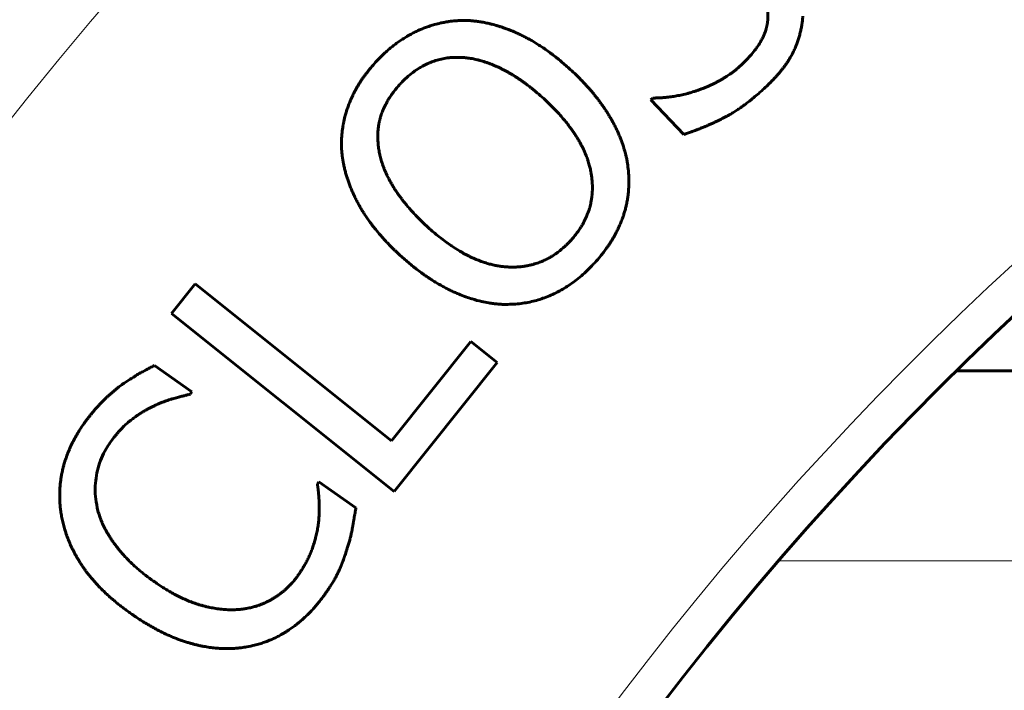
# Model space of a CAD drawing. Header units: millimetres. Extents: x -208 to 689, y -548 to 352.
# Tile 10 of 30: x -160 to -134, y 138 to 156. Entities that reach past the tile are written whole.
import ezdxf

# ---------------------------------------------------------------- set-up
doc = ezdxf.new("R2010")
doc.units = ezdxf.units.MM
doc.linetypes.add('K5LT_BASIC', pattern=[0])
doc.linetypes.add('K5LT_THIN', pattern=[0])
doc.styles.add('KDIMTEXTSTYLE', font='GOST_AU.SHX', dxfattribs={"width": 0.96, "oblique": 15, "height": 5})
doc.styles.add('KTEXTSTYLE', font='GOST_AU.SHX', dxfattribs={"width": 0.96, "height": 5})
doc.dimstyles.new('KDIMSTYLE (1.00)', dxfattribs={"dimtxt": 5, "dimasz": 1, "dimexe": 2, "dimexo": 0, "dimgap": 1, "dimtad": 1, "dimtxsty": 'KDIMTEXTSTYLE', "dimsah": 1, "dimcen": 0, "dimdle": 1, "dimadec": 0, "dimazin": 0, "dimtfac": 0.667, "dimtmove": 0, "dimatfit": 3, "dimfxl": 1, "dimtvp": 1, "dimtolj": 1, "dimtzin": 0, "dimarcsym": 0})

# ---------------------------------------------------------------- blocks, each defined once
blk = doc.blocks.new('D0')
for points in [[(-198.809, 328.147), (-199.467, 333.147), (-200.126, 328.147), (-199.467, 328.647)], [(-199.467, 3), (-198.809, 8), (-199.467, 7.5), (-200.126, 8)]]:
    blk.add_hatch(color=7).paths.add_polyline_path(points)
at = {"color": 7, "linetype": 'K5LT_THIN', "lineweight": 18}
for p, q in [((0, 333.147), (-201.467, 333.147)), ((-200.126, 328.147), (-199.467, 333.147)), ((-199.467, 333.147), (-198.809, 328.147)), ((-199.467, 3), (-199.467, 333.147)), ((-199.467, 328.647), (-200.126, 328.147)), ((-198.809, 328.147), (-199.467, 328.647)), ((-199.467, 3), (-200.126, 8)), ((-200.126, 8), (-199.467, 7.5)), ((-199.467, 7.5), (-198.809, 8)), ((-198.809, 8), (-199.467, 3)), ((3.754, 3), (-201.467, 3))]:
    blk.add_line(p, q, dxfattribs=at)
blk.add_wipeout([(-200.467, 152.526), (-207.603, 152.526), (-207.603, 163.036), (-200.467, 163.036)])
at = {"color": 7, "insert": (-207.002, 152.526), "char_height": 5, "attachment_point": 1, "rotation": 90, "style": 'KTEXTSTYLE'}
blk.add_mtext('\\H3.5;\\W0.965;\\Q15;\\Q15;\\H5.00;329', dxfattribs=at)
blk = doc.blocks.new('KDIMARROW_01')
blk.add_hatch(color=0).paths.add_polyline_path([(0, 0), (-5, 0.658), (-4.5, 0), (-5, -0.658)])
at = {"color": 0, "linetype": 'K5LT_THIN', "lineweight": 18}
for p, q in [((-4.5, 0), (-5, 0.658)), ((-5, 0.658), (0, 0)), ((0, 0), (-5, -0.658)), ((-5, -0.658), (-4.5, 0)), ((0, 0), (-1, 0))]:
    blk.add_line(p, q, dxfattribs=at)

msp = doc.modelspace()

# ---------------------------------------------------------------- linework, layer by layer
at = {"color": 150, "linetype": 'K5LT_BASIC', "lineweight": 60, "true_color": 0x0080ff}
for p, q in [((-143.706, 153.68), (-143.758, 153.63)), ((-143.758, 153.63), (-142.895, 152.723)), ((-155.75, 148.792), (-156.373, 148.014)), ((-150.587, 144.66), (-155.75, 148.792)), ((-156.373, 148.014), (-150.517, 143.327)), ((-148.495, 147.275), (-150.587, 144.66)), ((-147.802, 146.72), (-148.495, 147.275)), ((-155.84, 145.949), (-156.823, 146.643)), ((-150.517, 143.327), (-147.802, 146.72)), ((-130.5, 146.5), (-135.706, 146.5)), ((-155.885, 145.885), (-155.84, 145.949)), ((-152.493, 143.586), (-152.535, 143.527)), ((-151.52, 142.899), (-152.493, 143.586))]:
    msp.add_line(p, q, dxfattribs=at)
at = {"color": 7, "linetype": 'K5LT_THIN', "lineweight": 18}
msp.add_line((-130.881, 141.5), (-140.38, 141.5), dxfattribs=at)
at = {"color": 150, "linetype": 'K5LT_BASIC', "lineweight": 60, "true_color": 0x0080ff}
msp.add_circle((-76, 86), 110, dxfattribs=at)
at = {"color": 7, "linetype": 'K5LT_THIN', "lineweight": 18}
msp.add_circle((-76, 86), 108, dxfattribs=at)
msp.add_arc((-76, 86), 86, 345.84839, 161.66469, dxfattribs=at)
at = {"color": 150, "linetype": 'K5LT_BASIC', "lineweight": 60, "true_color": 0x0080ff}
for centre, radius, start, end in [((-76, 86), 85, 344.70693, 161.66469), ((-232.623, 137.905), 130, 313.74887, 9.58052)]:
    msp.add_arc(centre, radius, start, end, dxfattribs=at)
for points, knots in [([(-141.009, 156.631), (-140.999, 156.62), (-140.984, 156.603), (-140.965, 156.581), (-140.954, 156.569), (-140.944, 156.557), (-140.928, 156.538), (-140.895, 156.496), (-140.852, 156.433), (-140.812, 156.365), (-140.78, 156.302), (-140.753, 156.242), (-140.733, 156.185), (-140.714, 156.122), (-140.7, 156.064), (-140.69, 156.006), (-140.685, 155.964), (-140.682, 155.931), (-140.68, 155.904), (-140.679, 155.882), (-140.679, 155.863), (-140.679, 155.843), (-140.679, 155.823), (-140.679, 155.803), (-140.68, 155.785), (-140.681, 155.771), (-140.682, 155.756), (-140.683, 155.737), (-140.685, 155.713), (-140.687, 155.695), (-140.69, 155.675), (-140.693, 155.652), (-140.698, 155.625), (-140.702, 155.601), (-140.707, 155.579), (-140.713, 155.554), (-140.718, 155.535), (-140.722, 155.52), (-140.724, 155.51), (-140.727, 155.499), (-140.732, 155.484), (-140.74, 155.457), (-140.753, 155.418), (-140.77, 155.375), (-140.787, 155.334), (-140.807, 155.289), (-140.836, 155.23), (-140.887, 155.137), (-140.946, 155.045), (-141.025, 154.936), (-141.1, 154.842), (-141.217, 154.71), (-141.302, 154.625), (-141.358, 154.572)], [0, 0, 0, 0, 0.019678, 0.030098, 0.039648, 0.041248, 0.052758, 0.073357, 0.115427, 0.160396, 0.187408, 0.220288, 0.25725, 0.278063, 0.319595, 0.346572, 0.365473, 0.381806, 0.395566, 0.404623, 0.413763, 0.424428, 0.432763, 0.442634, 0.452606, 0.458952, 0.462985, 0.473671, 0.484864, 0.496263, 0.499483, 0.512326, 0.52879, 0.536757, 0.54566, 0.558757, 0.572003, 0.572142, 0.579074, 0.586011, 0.586677, 0.600075, 0.622791, 0.639704, 0.660126, 0.678636, 0.700189, 0.740322, 0.804797, 0.824384, 0.887185, 0.930122, 1, 1, 1, 1]), ([(-148.62, 155.722), (-148.636, 155.722), (-148.651, 155.722), (-148.686, 155.722), (-148.733, 155.722), (-148.811, 155.719), (-148.927, 155.711), (-149.049, 155.698), (-149.176, 155.677), (-149.304, 155.652), (-149.435, 155.619), (-149.552, 155.583), (-149.631, 155.557), (-149.689, 155.535), (-149.743, 155.515), (-149.795, 155.493), (-149.842, 155.474), (-149.878, 155.458), (-149.914, 155.441), (-149.958, 155.421), (-150.014, 155.393), (-150.064, 155.367), (-150.101, 155.347), (-150.128, 155.331), (-150.153, 155.317), (-150.19, 155.296), (-150.218, 155.279), (-150.254, 155.256), (-150.291, 155.233), (-150.327, 155.209), (-150.363, 155.184), (-150.399, 155.16), (-150.452, 155.121), (-150.506, 155.081), (-150.558, 155.04), (-150.609, 154.999), (-150.659, 154.956), (-150.71, 154.912), (-150.76, 154.867), (-150.809, 154.82), (-150.843, 154.787), (-150.875, 154.755), (-150.924, 154.707), (-150.971, 154.657), (-151.002, 154.622)], [0, 0, 0, 0, 0.018124, 0.018269, 0.039951, 0.073405, 0.109766, 0.177399, 0.217744, 0.261569, 0.329863, 0.375591, 0.40218, 0.425823, 0.446755, 0.467935, 0.489788, 0.50327, 0.512074, 0.534932, 0.557933, 0.581235, 0.597198, 0.604685, 0.616021, 0.628299, 0.651279, 0.651924, 0.675507, 0.698685, 0.69905, 0.722513, 0.745944, 0.769285, 0.793552, 0.81578, 0.838965, 0.862095, 0.885201, 0.908286, 0.931362, 0.932351, 0.954351, 1, 1, 1, 1]), ([(-145.879, 154.433), (-145.959, 154.506), (-146.08, 154.612), (-146.24, 154.742), (-146.359, 154.834), (-146.476, 154.92), (-146.59, 155), (-146.703, 155.073), (-146.813, 155.142), (-146.921, 155.206), (-147.026, 155.263), (-147.095, 155.299), (-147.163, 155.333), (-147.229, 155.365), (-147.325, 155.408), (-147.418, 155.447), (-147.497, 155.479), (-147.555, 155.501), (-147.611, 155.521), (-147.675, 155.544), (-147.756, 155.57), (-147.833, 155.593), (-147.909, 155.614), (-147.98, 155.632), (-148.069, 155.653), (-148.151, 155.669), (-148.234, 155.684), (-148.293, 155.693), (-148.351, 155.7), (-148.407, 155.707), (-148.462, 155.712), (-148.533, 155.718), (-148.586, 155.721), (-148.62, 155.722)], [0, 0, 0, 0, 0.087698, 0.131267, 0.174061, 0.216302, 0.257406, 0.29781, 0.337202, 0.376275, 0.41412, 0.449305, 0.451064, 0.486452, 0.521209, 0.554315, 0.586447, 0.607076, 0.617283, 0.647798, 0.677092, 0.705486, 0.732425, 0.761919, 0.783806, 0.83116, 0.854071, 0.876263, 0.897979, 0.918985, 0.93976, 0.960069, 1, 1, 1, 1]), ([(-140.71, 153.996), (-140.688, 154.018), (-140.644, 154.06), (-140.581, 154.123), (-140.52, 154.187), (-140.461, 154.251), (-140.405, 154.314), (-140.359, 154.368), (-140.325, 154.41), (-140.292, 154.452), (-140.253, 154.503), (-140.208, 154.565), (-140.174, 154.615), (-140.147, 154.655), (-140.122, 154.695), (-140.092, 154.744), (-140.06, 154.801), (-140.037, 154.843), (-140.019, 154.88), (-140.001, 154.916), (-139.978, 154.966), (-139.955, 155.02), (-139.94, 155.058), (-139.925, 155.094), (-139.912, 155.13), (-139.893, 155.183), (-139.875, 155.237), (-139.858, 155.292), (-139.843, 155.346), (-139.829, 155.401), (-139.816, 155.455), (-139.805, 155.51), (-139.794, 155.565), (-139.787, 155.609), (-139.782, 155.645), (-139.776, 155.681), (-139.771, 155.729), (-139.766, 155.776), (-139.763, 155.813), (-139.761, 155.831), (-139.761, 155.839)], [0, 0, 0, 0, 0.032645, 0.065965, 0.099834, 0.134166, 0.16861, 0.203184, 0.22227, 0.237818, 0.272396, 0.306904, 0.340912, 0.356334, 0.374456, 0.407121, 0.439226, 0.470256, 0.477634, 0.500677, 0.53068, 0.56082, 0.590861, 0.592796, 0.620835, 0.6507, 0.680597, 0.710362, 0.740034, 0.769555, 0.799034, 0.828343, 0.857505, 0.886411, 0.897978, 0.915163, 0.943638, 0.97192, 0.989111, 1, 1, 1, 1]), ([(-150.361, 154.044), (-150.325, 154.084), (-150.266, 154.145), (-150.155, 154.249), (-150.074, 154.316), (-149.961, 154.4), (-149.886, 154.451), (-149.771, 154.518), (-149.681, 154.565), (-149.581, 154.609), (-149.475, 154.65), (-149.4, 154.674), (-149.298, 154.701), (-149.221, 154.718), (-149.11, 154.736), (-149.004, 154.747), (-148.855, 154.754), (-148.738, 154.749), (-148.667, 154.743)], [0, 0, 0, 0, 0.07695, 0.123486, 0.226552, 0.237507, 0.342039, 0.369891, 0.449644, 0.505478, 0.547039, 0.63417, 0.634335, 0.719837, 0.762649, 0.817544, 0.890905, 1, 1, 1, 1]), ([(-148.667, 154.743), (-148.626, 154.74), (-148.559, 154.732), (-148.468, 154.718), (-148.397, 154.704), (-148.336, 154.69), (-148.29, 154.678), (-148.243, 154.666), (-148.188, 154.65), (-148.116, 154.627), (-148.044, 154.603), (-147.972, 154.575), (-147.899, 154.546), (-147.825, 154.514), (-147.776, 154.492), (-147.727, 154.468), (-147.678, 154.445), (-147.616, 154.413), (-147.567, 154.387), (-147.519, 154.36), (-147.462, 154.328), (-147.398, 154.29), (-147.352, 154.261), (-147.307, 154.233), (-147.257, 154.2), (-147.193, 154.157), (-147.13, 154.113), (-147.068, 154.069), (-147.009, 154.025), (-146.95, 153.979), (-146.889, 153.931), (-146.821, 153.876), (-146.718, 153.789), (-146.636, 153.717), (-146.58, 153.666)], [0, 0, 0, 0, 0.066279, 0.105808, 0.140693, 0.175543, 0.197498, 0.210429, 0.245369, 0.280453, 0.315623, 0.350851, 0.386069, 0.421211, 0.456358, 0.456507, 0.491173, 0.525685, 0.545062, 0.559574, 0.593167, 0.625781, 0.648656, 0.657665, 0.688321, 0.718467, 0.747332, 0.775421, 0.804263, 0.82922, 0.857734, 0.888282, 0.923188, 1, 1, 1, 1]), ([(-151.002, 154.622), (-151.047, 154.574), (-151.111, 154.5), (-151.191, 154.402), (-151.248, 154.328), (-151.302, 154.255), (-151.352, 154.183), (-151.399, 154.113), (-151.443, 154.043), (-151.484, 153.975), (-151.522, 153.907), (-151.557, 153.843), (-151.602, 153.754), (-151.648, 153.657), (-151.687, 153.562), (-151.711, 153.501), (-151.722, 153.471), (-151.733, 153.442), (-151.741, 153.419), (-151.753, 153.381), (-151.765, 153.345), (-151.78, 153.298), (-151.793, 153.251), (-151.806, 153.206), (-151.817, 153.161), (-151.828, 153.116), (-151.838, 153.072), (-151.847, 153.027), (-151.855, 152.983), (-151.863, 152.939), (-151.869, 152.895), (-151.876, 152.847), (-151.883, 152.793), (-151.889, 152.732), (-151.894, 152.662), (-151.899, 152.577), (-151.9, 152.513), (-151.9, 152.441), (-151.899, 152.378), (-151.895, 152.299), (-151.889, 152.229), (-151.885, 152.185), (-151.882, 152.157)], [0, 0, 0, 0, 0.065791, 0.098439, 0.130532, 0.162271, 0.193085, 0.223324, 0.252714, 0.281829, 0.309836, 0.337018, 0.362823, 0.419337, 0.456564, 0.479173, 0.49207, 0.493262, 0.514404, 0.519339, 0.538604, 0.557556, 0.575873, 0.593863, 0.611509, 0.629138, 0.646676, 0.664141, 0.681911, 0.698733, 0.715823, 0.732801, 0.755185, 0.779122, 0.80461, 0.836433, 0.877089, 0.878194, 0.919512, 0.950089, 0.968501, 1, 1, 1, 1]), ([(-144.356, 151.82), (-144.363, 151.88), (-144.376, 151.974), (-144.4, 152.1), (-144.423, 152.197), (-144.445, 152.283), (-144.464, 152.346), (-144.483, 152.409), (-144.506, 152.48), (-144.541, 152.574), (-144.573, 152.656), (-144.6, 152.719), (-144.628, 152.782), (-144.663, 152.858), (-144.709, 152.952), (-144.749, 153.028), (-144.784, 153.09), (-144.819, 153.152), (-144.863, 153.225), (-144.9, 153.286), (-144.938, 153.345), (-144.98, 153.408), (-145.039, 153.493), (-145.098, 153.575), (-145.158, 153.655), (-145.218, 153.731), (-145.278, 153.805), (-145.338, 153.877), (-145.398, 153.945), (-145.458, 154.012), (-145.517, 154.076), (-145.577, 154.139), (-145.646, 154.209), (-145.745, 154.307), (-145.826, 154.385), (-145.879, 154.433)], [0, 0, 0, 0, 0.068924, 0.107993, 0.143461, 0.178823, 0.205281, 0.214106, 0.249375, 0.284703, 0.320093, 0.341081, 0.355481, 0.390827, 0.426057, 0.461317, 0.475757, 0.496226, 0.530788, 0.559238, 0.564626, 0.598114, 0.630541, 0.662192, 0.692545, 0.722363, 0.750858, 0.778559, 0.806112, 0.831557, 0.857108, 0.882127, 0.906359, 0.941369, 1, 1, 1, 1]), ([(-141.358, 154.572), (-141.379, 154.551), (-141.42, 154.513), (-141.466, 154.473), (-141.512, 154.435), (-141.561, 154.396), (-141.632, 154.343), (-141.698, 154.296), (-141.746, 154.264), (-141.794, 154.233), (-141.848, 154.2), (-141.921, 154.156), (-141.996, 154.115), (-142.073, 154.075), (-142.15, 154.038), (-142.213, 154.009), (-142.265, 153.986), (-142.318, 153.963), (-142.387, 153.935), (-142.443, 153.914), (-142.497, 153.894), (-142.55, 153.875), (-142.624, 153.851), (-142.677, 153.835), (-142.729, 153.819), (-142.785, 153.804), (-142.861, 153.784), (-142.936, 153.767), (-143.009, 153.751), (-143.082, 153.737), (-143.153, 153.725), (-143.224, 153.715), (-143.29, 153.706), (-143.336, 153.701), (-143.382, 153.696), (-143.432, 153.692), (-143.5, 153.687), (-143.569, 153.683), (-143.616, 153.682), (-143.661, 153.681), (-143.684, 153.68), (-143.706, 153.68)], [0, 0, 0, 0, 0.040634, 0.074459, 0.079932, 0.118091, 0.154852, 0.190947, 0.218728, 0.225932, 0.260328, 0.294071, 0.327756, 0.361493, 0.394302, 0.427183, 0.441309, 0.460098, 0.49296, 0.525764, 0.528075, 0.558028, 0.589946, 0.61529, 0.62091, 0.65122, 0.680612, 0.709628, 0.737793, 0.765451, 0.792446, 0.819278, 0.845674, 0.867452, 0.871811, 0.897591, 0.923314, 0.948895, 0.974456, 0.975835, 1, 1, 1, 1]), ([(-150.912, 152.29), (-150.92, 152.337), (-150.93, 152.412), (-150.942, 152.538), (-150.946, 152.625), (-150.945, 152.691), (-150.944, 152.766), (-150.938, 152.846), (-150.925, 152.952), (-150.915, 153.009), (-150.905, 153.058), (-150.899, 153.086), (-150.891, 153.117), (-150.883, 153.149), (-150.871, 153.191), (-150.859, 153.23), (-150.833, 153.303), (-150.795, 153.401), (-150.747, 153.499), (-150.699, 153.588), (-150.653, 153.666), (-150.594, 153.756), (-150.524, 153.852), (-150.45, 153.945), (-150.389, 154.014), (-150.361, 154.044)], [0, 0, 0, 0, 0.070483, 0.113172, 0.194775, 0.207274, 0.217827, 0.313866, 0.338615, 0.392889, 0.41007, 0.422221, 0.440436, 0.463393, 0.476834, 0.5132, 0.531545, 0.606026, 0.686289, 0.706934, 0.765967, 0.827982, 0.870334, 0.943745, 1, 1, 1, 1]), ([(-142.895, 152.723), (-142.862, 152.734), (-142.794, 152.756), (-142.694, 152.791), (-142.6, 152.825), (-142.534, 152.85), (-142.469, 152.876), (-142.4, 152.903), (-142.306, 152.943), (-142.215, 152.982), (-142.126, 153.022), (-142.042, 153.061), (-141.98, 153.091), (-141.928, 153.116), (-141.88, 153.14), (-141.815, 153.173), (-141.762, 153.201), (-141.72, 153.224), (-141.68, 153.247), (-141.648, 153.266), (-141.611, 153.288), (-141.575, 153.309), (-141.524, 153.342), (-141.475, 153.374), (-141.428, 153.406), (-141.384, 153.436), (-141.343, 153.466), (-141.303, 153.495), (-141.261, 153.526), (-141.215, 153.561), (-141.161, 153.603), (-141.095, 153.655), (-141.005, 153.73), (-140.918, 153.806), (-140.815, 153.898), (-140.755, 153.954), (-140.71, 153.996)], [0, 0, 0, 0, 0.045686, 0.091796, 0.138227, 0.177905, 0.184531, 0.230773, 0.275665, 0.319455, 0.361294, 0.402255, 0.440197, 0.448247, 0.475883, 0.508128, 0.539178, 0.549987, 0.567492, 0.594205, 0.594951, 0.618753, 0.64278, 0.665144, 0.686367, 0.705841, 0.724703, 0.742283, 0.759188, 0.780698, 0.804421, 0.830358, 0.866998, 0.923549, 0.942923, 1, 1, 1, 1]), ([(-146.58, 153.666), (-146.504, 153.596), (-146.373, 153.471), (-146.179, 153.268), (-146.026, 153.091), (-145.908, 152.94), (-145.833, 152.838), (-145.773, 152.751), (-145.719, 152.666), (-145.668, 152.584), (-145.622, 152.503), (-145.581, 152.425), (-145.543, 152.35), (-145.509, 152.277), (-145.479, 152.206), (-145.452, 152.137), (-145.433, 152.085), (-145.418, 152.042), (-145.404, 152), (-145.388, 151.947), (-145.372, 151.888), (-145.358, 151.834), (-145.35, 151.797), (-145.343, 151.762), (-145.336, 151.725), (-145.327, 151.675), (-145.32, 151.626), (-145.315, 151.586), (-145.311, 151.555), (-145.308, 151.526), (-145.305, 151.492), (-145.302, 151.455), (-145.301, 151.428), (-145.3, 151.403), (-145.299, 151.37), (-145.298, 151.321), (-145.299, 151.273), (-145.3, 151.232), (-145.302, 151.198), (-145.304, 151.165), (-145.307, 151.133), (-145.311, 151.098), (-145.315, 151.06), (-145.323, 151.005), (-145.339, 150.918), (-145.358, 150.841), (-145.388, 150.733), (-145.416, 150.652), (-145.466, 150.531), (-145.51, 150.439), (-145.566, 150.338), (-145.635, 150.226), (-145.718, 150.11), (-145.796, 150.015), (-145.832, 149.973), (-145.849, 149.954), (-145.86, 149.943), (-145.868, 149.933)], [0, 0, 0, 0, 0.052346, 0.094379, 0.152822, 0.18595, 0.20833, 0.2302, 0.25166, 0.272401, 0.292832, 0.312433, 0.331512, 0.34986, 0.367991, 0.385352, 0.402156, 0.407694, 0.418058, 0.433618, 0.448348, 0.462607, 0.475035, 0.476245, 0.489741, 0.502673, 0.515172, 0.526991, 0.533749, 0.538545, 0.549482, 0.560062, 0.567723, 0.570189, 0.580219, 0.593777, 0.608807, 0.617995, 0.626999, 0.635909, 0.644726, 0.653543, 0.663982, 0.676042, 0.698793, 0.73647, 0.74122, 0.790471, 0.806186, 0.847941, 0.872067, 0.897907, 0.950186, 0.981417, 0.988576, 0.990893, 1, 1, 1, 1]), ([(-151.882, 152.157), (-151.873, 152.088), (-151.861, 152.018), (-151.84, 151.914), (-151.825, 151.845), (-151.799, 151.741), (-151.77, 151.637), (-151.737, 151.533), (-151.7, 151.43), (-151.66, 151.326), (-151.618, 151.226), (-151.587, 151.157), (-151.555, 151.089), (-151.522, 151.02), (-151.47, 150.921), (-151.416, 150.823), (-151.378, 150.758), (-151.34, 150.696), (-151.296, 150.625), (-151.225, 150.519), (-151.144, 150.405), (-151.068, 150.305), (-150.981, 150.195), (-150.896, 150.094), (-150.799, 149.985), (-150.714, 149.892), (-150.616, 149.791), (-150.532, 149.707), (-150.444, 149.623), (-150.391, 149.573), (-150.355, 149.54)], [0, 0, 0, 0, 0.077668, 0.078228, 0.117269, 0.156319, 0.195404, 0.23452, 0.273658, 0.312831, 0.352023, 0.388146, 0.390843, 0.429276, 0.46692, 0.504152, 0.540205, 0.541821, 0.575484, 0.620734, 0.664443, 0.706597, 0.73567, 0.792681, 0.823478, 0.862565, 0.90092, 0.941808, 0.961256, 1, 1, 1, 1]), ([(-149.653, 150.307), (-149.721, 150.37), (-149.82, 150.463), (-149.943, 150.589), (-150.031, 150.683), (-150.113, 150.775), (-150.191, 150.867), (-150.265, 150.958), (-150.334, 151.048), (-150.399, 151.137), (-150.455, 151.219), (-150.493, 151.278), (-150.529, 151.335), (-150.567, 151.398), (-150.615, 151.48), (-150.654, 151.554), (-150.681, 151.607), (-150.706, 151.659), (-150.733, 151.717), (-150.766, 151.792), (-150.792, 151.859), (-150.81, 151.908), (-150.827, 151.956), (-150.845, 152.011), (-150.865, 152.082), (-150.879, 152.136), (-150.89, 152.183), (-150.9, 152.229), (-150.908, 152.267), (-150.912, 152.29)], [0, 0, 0, 0, 0.095671, 0.14331, 0.190309, 0.236801, 0.282459, 0.32766, 0.372252, 0.416712, 0.4605, 0.494392, 0.503786, 0.54591, 0.587381, 0.627524, 0.656287, 0.666906, 0.70529, 0.743407, 0.780875, 0.806422, 0.817962, 0.854532, 0.891005, 0.927262, 0.939243, 0.963559, 1, 1, 1, 1]), ([(-145.236, 149.346), (-145.183, 149.403), (-145.105, 149.494), (-145.006, 149.619), (-144.938, 149.71), (-144.882, 149.791), (-144.834, 149.863), (-144.79, 149.934), (-144.748, 150.003), (-144.71, 150.071), (-144.675, 150.137), (-144.638, 150.209), (-144.609, 150.27), (-144.583, 150.329), (-144.562, 150.377), (-144.54, 150.431), (-144.524, 150.472), (-144.511, 150.506), (-144.505, 150.523), (-144.495, 150.551), (-144.489, 150.569), (-144.478, 150.602), (-144.467, 150.636), (-144.452, 150.685), (-144.437, 150.735), (-144.425, 150.784), (-144.413, 150.833), (-144.401, 150.884), (-144.389, 150.942), (-144.375, 151.022), (-144.358, 151.136), (-144.342, 151.296), (-144.337, 151.451), (-144.34, 151.629), (-144.348, 151.741), (-144.356, 151.82)], [0, 0, 0, 0, 0.079408, 0.124069, 0.168063, 0.199881, 0.231071, 0.261334, 0.291295, 0.320037, 0.347865, 0.374168, 0.410798, 0.424009, 0.447222, 0.469184, 0.490827, 0.496832, 0.510297, 0.511663, 0.530494, 0.532007, 0.551677, 0.571168, 0.590435, 0.611264, 0.628977, 0.648435, 0.671011, 0.696569, 0.740983, 0.802574, 0.877921, 0.914838, 1, 1, 1, 1]), ([(-145.868, 149.933), (-145.887, 149.913), (-145.915, 149.884), (-145.952, 149.846), (-145.972, 149.826), (-145.994, 149.805), (-146.067, 149.736), (-146.184, 149.638), (-146.323, 149.542), (-146.434, 149.476), (-146.538, 149.421), (-146.636, 149.378), (-146.742, 149.338), (-146.835, 149.309), (-146.921, 149.286), (-146.976, 149.275), (-147.013, 149.267), (-147.047, 149.261), (-147.079, 149.256), (-147.112, 149.251), (-147.146, 149.247), (-147.18, 149.243), (-147.215, 149.24), (-147.251, 149.237), (-147.288, 149.235), (-147.327, 149.233), (-147.364, 149.232), (-147.391, 149.232), (-147.419, 149.232), (-147.451, 149.233), (-147.496, 149.234), (-147.529, 149.236), (-147.567, 149.238), (-147.611, 149.242), (-147.67, 149.248), (-147.716, 149.254), (-147.758, 149.26), (-147.801, 149.268), (-147.857, 149.278), (-147.915, 149.291), (-147.974, 149.305), (-148.035, 149.322), (-148.098, 149.34), (-148.162, 149.361), (-148.228, 149.384), (-148.294, 149.409), (-148.361, 149.436), (-148.427, 149.464), (-148.499, 149.498), (-148.574, 149.535), (-148.672, 149.586), (-148.814, 149.666), (-148.936, 149.744), (-149.129, 149.875), (-149.345, 150.036), (-149.559, 150.221), (-149.653, 150.307)], [0, 0, 0, 0, 0.019422, 0.029708, 0.039151, 0.040714, 0.052075, 0.113982, 0.158238, 0.185061, 0.217265, 0.253953, 0.272278, 0.310341, 0.333128, 0.345121, 0.355488, 0.364229, 0.372972, 0.381823, 0.390778, 0.399943, 0.409208, 0.418785, 0.428569, 0.438666, 0.448875, 0.457094, 0.459521, 0.470498, 0.482023, 0.493771, 0.495667, 0.510368, 0.527394, 0.540013, 0.544858, 0.558417, 0.572268, 0.586606, 0.601138, 0.616164, 0.631488, 0.647211, 0.663035, 0.679961, 0.695228, 0.71151, 0.727808, 0.747561, 0.765427, 0.798355, 0.848976, 0.85205, 0.934797, 1, 1, 1, 1]), ([(-150.355, 149.54), (-150.273, 149.466), (-150.15, 149.358), (-149.986, 149.225), (-149.865, 149.131), (-149.746, 149.044), (-149.644, 148.973), (-149.567, 148.922), (-149.491, 148.874), (-149.402, 148.819), (-149.291, 148.754), (-149.183, 148.695), (-149.109, 148.657), (-149.035, 148.62), (-148.959, 148.584), (-148.83, 148.526), (-148.72, 148.482), (-148.592, 148.435), (-148.435, 148.383), (-148.295, 148.345), (-148.149, 148.312), (-148.047, 148.292), (-147.923, 148.274), (-147.822, 148.263), (-147.744, 148.256), (-147.671, 148.252), (-147.638, 148.251), (-147.622, 148.251)], [0, 0, 0, 0, 0.090903, 0.135894, 0.179946, 0.223366, 0.265515, 0.290561, 0.306893, 0.347182, 0.387146, 0.426771, 0.464072, 0.466403, 0.506247, 0.546284, 0.606895, 0.625539, 0.685352, 0.779095, 0.779637, 0.8476, 0.893424, 0.917916, 0.962013, 0.981617, 1, 1, 1, 1]), ([(-147.622, 148.251), (-147.488, 148.252), (-147.355, 148.254), (-147.1, 148.283), (-146.979, 148.304), (-146.742, 148.363), (-146.627, 148.399), (-146.404, 148.485), (-146.294, 148.535), (-146.086, 148.645), (-145.984, 148.708), (-145.768, 148.855), (-145.656, 148.944), (-145.439, 149.134), (-145.337, 149.24), (-145.236, 149.346)], [0, 0, 0, 0, 0.154299, 0.154299, 0.297177, 0.297177, 0.433205, 0.433205, 0.560459, 0.560459, 0.688634, 0.688634, 0.84262, 0.84262, 1, 1, 1, 1]), ([(-156.823, 146.643), (-156.843, 146.633), (-156.885, 146.612), (-156.968, 146.569), (-157.03, 146.536), (-157.091, 146.502), (-157.132, 146.48), (-157.193, 146.446), (-157.253, 146.411), (-157.313, 146.376), (-157.372, 146.34), (-157.429, 146.304), (-157.486, 146.268), (-157.523, 146.244), (-157.56, 146.22), (-157.596, 146.195), (-157.65, 146.157), (-157.703, 146.12), (-157.738, 146.094), (-157.755, 146.081)], [0, 0, 0, 0, 0.060893, 0.122292, 0.24665, 0.248676, 0.309492, 0.37276, 0.436232, 0.499798, 0.563203, 0.62622, 0.688963, 0.750551, 0.751396, 0.813694, 0.875844, 0.93794, 1, 1, 1, 1]), ([(-157.755, 146.081), (-157.776, 146.065), (-157.817, 146.032), (-157.879, 145.981), (-157.941, 145.928), (-158.002, 145.874), (-158.063, 145.818), (-158.124, 145.76), (-158.166, 145.718), (-158.207, 145.678), (-158.246, 145.638), (-158.303, 145.578), (-158.36, 145.515), (-158.415, 145.452), (-158.454, 145.405), (-158.49, 145.361), (-158.525, 145.317), (-158.574, 145.254), (-158.625, 145.186), (-158.658, 145.139), (-158.675, 145.116)], [0, 0, 0, 0, 0.066778, 0.133016, 0.198897, 0.264481, 0.330267, 0.395564, 0.460369, 0.466521, 0.524119, 0.587283, 0.648954, 0.709664, 0.768999, 0.778873, 0.827837, 0.885729, 0.943115, 1, 1, 1, 1]), ([(-156.884, 145.555), (-156.855, 145.569), (-156.807, 145.592), (-156.752, 145.617), (-156.698, 145.641), (-156.636, 145.667), (-156.558, 145.697), (-156.483, 145.724), (-156.424, 145.744), (-156.378, 145.758), (-156.332, 145.771), (-156.276, 145.787), (-156.214, 145.803), (-156.156, 145.819), (-156.102, 145.832), (-156.058, 145.844), (-156.026, 145.851), (-155.996, 145.859), (-155.963, 145.867), (-155.923, 145.876), (-155.897, 145.882), (-155.885, 145.885)], [0, 0, 0, 0, 0.068696, 0.117638, 0.13794, 0.207264, 0.275824, 0.344123, 0.411204, 0.439519, 0.477533, 0.542591, 0.607099, 0.66916, 0.729379, 0.786745, 0.823894, 0.842826, 0.896584, 0.948986, 1, 1, 1, 1]), ([(-157.983, 144.62), (-157.952, 144.664), (-157.906, 144.727), (-157.843, 144.806), (-157.795, 144.863), (-157.748, 144.918), (-157.71, 144.959), (-157.678, 144.992), (-157.646, 145.025), (-157.604, 145.066), (-157.557, 145.109), (-157.52, 145.142), (-157.488, 145.168), (-157.457, 145.193), (-157.416, 145.225), (-157.37, 145.26), (-157.333, 145.287), (-157.303, 145.308), (-157.273, 145.329), (-157.234, 145.355), (-157.19, 145.384), (-157.145, 145.412), (-157.101, 145.439), (-157.057, 145.464), (-157.014, 145.489), (-156.978, 145.508), (-156.935, 145.53), (-156.906, 145.545), (-156.884, 145.555)], [0, 0, 0, 0, 0.090166, 0.135952, 0.181842, 0.227607, 0.272994, 0.289528, 0.318085, 0.362562, 0.406677, 0.449764, 0.46516, 0.492157, 0.533731, 0.575217, 0.61605, 0.633562, 0.65646, 0.696275, 0.735952, 0.775079, 0.81379, 0.851832, 0.889575, 0.926742, 0.943682, 1, 1, 1, 1]), ([(-158.675, 145.116), (-158.712, 145.062), (-158.766, 144.982), (-158.833, 144.875), (-158.88, 144.795), (-158.924, 144.716), (-158.965, 144.639), (-159.002, 144.563), (-159.037, 144.489), (-159.069, 144.416), (-159.098, 144.345), (-159.125, 144.276), (-159.151, 144.203), (-159.174, 144.132), (-159.199, 144.052), (-159.222, 143.968), (-159.243, 143.881), (-159.258, 143.809), (-159.266, 143.766), (-159.272, 143.731), (-159.278, 143.696), (-159.286, 143.645), (-159.293, 143.593), (-159.299, 143.541), (-159.304, 143.487), (-159.309, 143.431), (-159.312, 143.375), (-159.315, 143.317), (-159.316, 143.252), (-159.316, 143.177), (-159.314, 143.093), (-159.31, 143.015), (-159.304, 142.942), (-159.297, 142.875), (-159.285, 142.785), (-159.266, 142.669), (-159.247, 142.576), (-159.236, 142.529)], [0, 0, 0, 0, 0.064778, 0.096957, 0.128623, 0.159958, 0.190412, 0.220316, 0.249404, 0.278225, 0.305974, 0.332922, 0.358537, 0.391263, 0.414731, 0.451853, 0.487503, 0.515143, 0.535174, 0.536874, 0.55508, 0.574899, 0.594751, 0.614794, 0.634999, 0.655852, 0.679185, 0.699345, 0.721825, 0.753207, 0.785239, 0.817916, 0.842993, 0.868397, 0.894295, 0.94602, 1, 1, 1, 1]), ([(-158.309, 142.82), (-158.332, 142.923), (-158.355, 143.026), (-158.377, 143.223), (-158.382, 143.318), (-158.379, 143.501), (-158.372, 143.591), (-158.347, 143.77), (-158.327, 143.861), (-158.28, 144.034), (-158.25, 144.119), (-158.181, 144.286), (-158.14, 144.368), (-158.06, 144.506), (-158.021, 144.563), (-157.983, 144.62)], [0, 0, 0, 0, 0.165596, 0.165596, 0.313573, 0.313573, 0.45536, 0.45536, 0.599887, 0.599887, 0.743493, 0.743493, 0.891008, 0.891008, 1, 1, 1, 1]), ([(-152.535, 143.527), (-152.533, 143.517), (-152.53, 143.497), (-152.525, 143.465), (-152.522, 143.437), (-152.519, 143.414), (-152.516, 143.392), (-152.513, 143.363), (-152.509, 143.327), (-152.505, 143.289), (-152.502, 143.25), (-152.498, 143.21), (-152.495, 143.168), (-152.493, 143.135), (-152.491, 143.106), (-152.489, 143.077), (-152.487, 143.038), (-152.486, 142.994), (-152.485, 142.95), (-152.485, 142.92), (-152.485, 142.89), (-152.485, 142.86), (-152.486, 142.814), (-152.487, 142.769), (-152.489, 142.722), (-152.492, 142.675), (-152.495, 142.627), (-152.499, 142.579), (-152.501, 142.546), (-152.503, 142.529)], [0, 0, 0, 0, 0.047657, 0.093508, 0.138436, 0.162384, 0.182162, 0.225377, 0.267945, 0.310281, 0.352532, 0.395059, 0.437717, 0.480303, 0.495972, 0.522403, 0.564138, 0.605057, 0.645414, 0.683643, 0.685036, 0.724449, 0.763575, 0.802614, 0.841636, 0.880819, 0.920292, 0.960058, 1, 1, 1, 1]), ([(-156.843, 140.966), (-156.916, 141.018), (-157.022, 141.096), (-157.156, 141.203), (-157.252, 141.284), (-157.343, 141.364), (-157.416, 141.433), (-157.472, 141.487), (-157.526, 141.541), (-157.589, 141.607), (-157.663, 141.689), (-157.725, 141.76), (-157.769, 141.815), (-157.812, 141.869), (-157.86, 141.932), (-157.917, 142.011), (-157.963, 142.078), (-157.996, 142.129), (-158.027, 142.18), (-158.063, 142.24), (-158.105, 142.314), (-158.137, 142.376), (-158.161, 142.425), (-158.183, 142.473), (-158.21, 142.533), (-158.239, 142.605), (-158.259, 142.658), (-158.275, 142.706), (-158.291, 142.754), (-158.303, 142.796), (-158.309, 142.82)], [0, 0, 0, 0, 0.093789, 0.140388, 0.186333, 0.231792, 0.276522, 0.300669, 0.320873, 0.364762, 0.408594, 0.452008, 0.479316, 0.495088, 0.537241, 0.578766, 0.619141, 0.642045, 0.65885, 0.697682, 0.736249, 0.774289, 0.793723, 0.812053, 0.849493, 0.886933, 0.924377, 0.933167, 0.96203, 1, 1, 1, 1]), ([(-151.747, 141.84), (-151.742, 141.858), (-151.73, 141.893), (-151.714, 141.945), (-151.699, 141.997), (-151.685, 142.047), (-151.676, 142.081), (-151.667, 142.114), (-151.658, 142.15), (-151.647, 142.198), (-151.636, 142.245), (-151.627, 142.29), (-151.619, 142.332), (-151.614, 142.36), (-151.609, 142.387), (-151.605, 142.409), (-151.601, 142.435), (-151.597, 142.458), (-151.594, 142.477), (-151.59, 142.504), (-151.584, 142.536), (-151.577, 142.577), (-151.57, 142.618), (-151.563, 142.659), (-151.556, 142.7), (-151.548, 142.741), (-151.541, 142.781), (-151.534, 142.821), (-151.527, 142.86), (-151.522, 142.886), (-151.52, 142.899)], [0, 0, 0, 0, 0.041146, 0.08375, 0.12767, 0.172949, 0.212238, 0.218782, 0.264783, 0.31069, 0.355884, 0.400374, 0.443193, 0.48203, 0.484614, 0.524926, 0.548471, 0.565779, 0.593429, 0.607132, 0.648832, 0.690701, 0.732641, 0.774005, 0.814694, 0.854114, 0.892687, 0.929651, 0.965442, 1, 1, 1, 1]), ([(-159.236, 142.529), (-159.231, 142.505), (-159.219, 142.458), (-159.199, 142.387), (-159.178, 142.316), (-159.155, 142.244), (-159.131, 142.172), (-159.104, 142.1), (-159.075, 142.027), (-159.044, 141.953), (-159.01, 141.879), (-158.974, 141.804), (-158.936, 141.728), (-158.894, 141.652), (-158.854, 141.58), (-158.823, 141.528), (-158.79, 141.476), (-158.753, 141.417), (-158.7, 141.338), (-158.644, 141.258), (-158.597, 141.194), (-158.556, 141.141), (-158.513, 141.088), (-158.456, 141.019), (-158.386, 140.939), (-158.313, 140.86), (-158.237, 140.781), (-158.159, 140.703), (-158.077, 140.626), (-157.993, 140.55), (-157.907, 140.476), (-157.819, 140.402), (-157.728, 140.329), (-157.635, 140.257), (-157.54, 140.187), (-157.475, 140.14), (-157.442, 140.117)], [0, 0, 0, 0, 0.02646, 0.053133, 0.080007, 0.107251, 0.134683, 0.162656, 0.19099, 0.219848, 0.24888, 0.278548, 0.308677, 0.339544, 0.370669, 0.395402, 0.402486, 0.434713, 0.467482, 0.500356, 0.533562, 0.546979, 0.567025, 0.600876, 0.634911, 0.669075, 0.703239, 0.737288, 0.771232, 0.804815, 0.83813, 0.871022, 0.903724, 0.9361, 0.968237, 1, 1, 1, 1]), ([(-152.503, 142.529), (-152.508, 142.483), (-152.514, 142.435), (-152.526, 142.364), (-152.535, 142.317), (-152.549, 142.247), (-152.565, 142.177), (-152.578, 142.125), (-152.59, 142.079), (-152.603, 142.034), (-152.622, 141.97), (-152.643, 141.903), (-152.664, 141.841), (-152.68, 141.798), (-152.696, 141.756), (-152.713, 141.712), (-152.738, 141.653), (-152.763, 141.597), (-152.789, 141.544), (-152.815, 141.492), (-152.842, 141.442), (-152.869, 141.394), (-152.896, 141.347), (-152.924, 141.301), (-152.947, 141.264), (-152.966, 141.234), (-152.985, 141.206), (-153.008, 141.171), (-153.028, 141.143), (-153.038, 141.129)], [0, 0, 0, 0, 0.109065, 0.109221, 0.161924, 0.21353, 0.264718, 0.314575, 0.325036, 0.363574, 0.411349, 0.458802, 0.504728, 0.541632, 0.54938, 0.59166, 0.632858, 0.671591, 0.708913, 0.744425, 0.779524, 0.813358, 0.846357, 0.878133, 0.909569, 0.925773, 0.940183, 0.97034, 1, 1, 1, 1]), ([(-152.34, 140.621), (-152.326, 140.641), (-152.299, 140.68), (-152.26, 140.737), (-152.225, 140.789), (-152.201, 140.826), (-152.177, 140.863), (-152.152, 140.903), (-152.12, 140.954), (-152.091, 141.004), (-152.065, 141.05), (-152.041, 141.094), (-152.023, 141.127), (-152.01, 141.153), (-151.998, 141.175), (-151.986, 141.201), (-151.973, 141.229), (-151.961, 141.254), (-151.951, 141.276), (-151.944, 141.294), (-151.938, 141.307), (-151.932, 141.32), (-151.926, 141.336), (-151.918, 141.354), (-151.911, 141.372), (-151.905, 141.386), (-151.901, 141.397), (-151.896, 141.408), (-151.891, 141.422), (-151.884, 141.439), (-151.877, 141.457), (-151.87, 141.475), (-151.863, 141.495), (-151.855, 141.515), (-151.847, 141.537), (-151.839, 141.56), (-151.831, 141.584), (-151.822, 141.609), (-151.813, 141.635), (-151.804, 141.662), (-151.794, 141.69), (-151.782, 141.729), (-151.769, 141.768), (-151.757, 141.809), (-151.75, 141.829), (-151.747, 141.84)], [0, 0, 0, 0, 0.036706, 0.075014, 0.114759, 0.147301, 0.155813, 0.197627, 0.239432, 0.280896, 0.32103, 0.360367, 0.396289, 0.412833, 0.42941, 0.457978, 0.484363, 0.506936, 0.527716, 0.546485, 0.555762, 0.564987, 0.582398, 0.599091, 0.614732, 0.630094, 0.636766, 0.645065, 0.659944, 0.674941, 0.690145, 0.706213, 0.722926, 0.740719, 0.758937, 0.778232, 0.798177, 0.819004, 0.840091, 0.861863, 0.884074, 0.906893, 0.953158, 0.97654, 1, 1, 1, 1]), ([(-154.591, 140.225), (-154.64, 140.22), (-154.69, 140.218), (-154.758, 140.216), (-154.784, 140.216), (-154.834, 140.216), (-154.893, 140.218), (-154.969, 140.222), (-155.021, 140.226), (-155.074, 140.231), (-155.128, 140.237), (-155.207, 140.249), (-155.285, 140.262), (-155.339, 140.273), (-155.392, 140.284), (-155.448, 140.296), (-155.528, 140.316), (-155.606, 140.338), (-155.658, 140.354), (-155.71, 140.37), (-155.762, 140.387), (-155.839, 140.415), (-155.914, 140.444), (-155.964, 140.465), (-156.013, 140.486), (-156.061, 140.507), (-156.131, 140.54), (-156.199, 140.574), (-156.245, 140.598), (-156.288, 140.62), (-156.33, 140.643), (-156.391, 140.677), (-156.452, 140.712), (-156.511, 140.748), (-156.569, 140.783), (-156.644, 140.831), (-156.735, 140.891), (-156.807, 140.941), (-156.843, 140.966)], [0, 0, 0, 0, 0.073703, 0.074338, 0.099853, 0.111443, 0.148599, 0.185826, 0.221089, 0.223112, 0.26043, 0.29779, 0.335171, 0.368781, 0.372241, 0.408982, 0.445055, 0.480764, 0.513816, 0.515494, 0.549625, 0.582909, 0.615951, 0.647782, 0.647861, 0.678907, 0.708507, 0.73753, 0.765088, 0.766602, 0.791762, 0.817252, 0.842442, 0.866725, 0.8904, 0.913191, 0.957556, 1, 1, 1, 1]), ([(-153.038, 141.129), (-153.059, 141.099), (-153.088, 141.06), (-153.119, 141.021), (-153.134, 141.002), (-153.153, 140.978), (-153.19, 140.936), (-153.237, 140.884), (-153.287, 140.832), (-153.336, 140.785), (-153.386, 140.739), (-153.441, 140.693), (-153.497, 140.648), (-153.545, 140.613), (-153.583, 140.586), (-153.614, 140.565), (-153.643, 140.546), (-153.672, 140.528), (-153.7, 140.51), (-153.727, 140.495), (-153.746, 140.484), (-153.765, 140.473), (-153.787, 140.461), (-153.816, 140.446), (-153.846, 140.431), (-153.868, 140.42), (-153.887, 140.411), (-153.907, 140.402), (-153.934, 140.39), (-153.964, 140.377), (-153.993, 140.365), (-154.023, 140.353), (-154.053, 140.342), (-154.086, 140.331), (-154.124, 140.318), (-154.167, 140.305), (-154.214, 140.291), (-154.269, 140.277), (-154.331, 140.263), (-154.39, 140.252), (-154.44, 140.243), (-154.474, 140.238), (-154.504, 140.234), (-154.531, 140.231), (-154.561, 140.227), (-154.581, 140.225), (-154.591, 140.225)], [0, 0, 0, 0, 0.05832, 0.077831, 0.078664, 0.097348, 0.127641, 0.168588, 0.211563, 0.245811, 0.279719, 0.321775, 0.363583, 0.396833, 0.419486, 0.439964, 0.458247, 0.476513, 0.49473, 0.512908, 0.526726, 0.53097, 0.548969, 0.566835, 0.584619, 0.602303, 0.606827, 0.619969, 0.637562, 0.6551, 0.67253, 0.689915, 0.707164, 0.724325, 0.74701, 0.771348, 0.797339, 0.826516, 0.862636, 0.89867, 0.92157, 0.941947, 0.953173, 0.968854, 0.984466, 1, 1, 1, 1]), ([(-154.536, 139.218), (-154.486, 139.224), (-154.369, 139.242), (-154.206, 139.277), (-154.074, 139.313), (-153.968, 139.347), (-153.857, 139.386), (-153.733, 139.437), (-153.629, 139.486), (-153.555, 139.524), (-153.496, 139.556), (-153.436, 139.59), (-153.383, 139.622), (-153.34, 139.649), (-153.301, 139.674), (-153.258, 139.703), (-153.207, 139.738), (-153.157, 139.774), (-153.107, 139.812), (-153.056, 139.852), (-153.007, 139.892), (-152.958, 139.933), (-152.911, 139.974), (-152.864, 140.017), (-152.817, 140.062), (-152.768, 140.11), (-152.722, 140.156), (-152.677, 140.204), (-152.635, 140.25), (-152.591, 140.3), (-152.547, 140.351), (-152.504, 140.403), (-152.475, 140.44), (-152.447, 140.476), (-152.406, 140.53), (-152.366, 140.584), (-152.34, 140.621)], [0, 0, 0, 0, 0.056119, 0.134368, 0.189604, 0.214506, 0.263087, 0.324937, 0.369911, 0.396069, 0.419338, 0.446977, 0.475314, 0.490133, 0.50435, 0.52698, 0.549782, 0.572961, 0.596332, 0.619938, 0.64598, 0.667265, 0.690982, 0.714731, 0.73849, 0.762266, 0.789676, 0.80983, 0.833606, 0.857378, 0.881148, 0.904939, 0.928758, 0.930799, 0.952564, 1, 1, 1, 1]), ([(-157.442, 140.117), (-157.356, 140.056), (-157.227, 139.969), (-157.057, 139.863), (-156.931, 139.789), (-156.809, 139.72), (-156.689, 139.657), (-156.572, 139.6), (-156.458, 139.547), (-156.346, 139.499), (-156.239, 139.456), (-156.167, 139.429), (-156.099, 139.405), (-156.031, 139.382), (-155.933, 139.351), (-155.838, 139.324), (-155.761, 139.304), (-155.701, 139.289), (-155.643, 139.276), (-155.573, 139.261), (-155.489, 139.245), (-155.409, 139.232), (-155.306, 139.217), (-155.184, 139.204), (-155.066, 139.196), (-154.977, 139.194), (-154.933, 139.193), (-154.889, 139.193), (-154.866, 139.194), (-154.823, 139.195), (-154.781, 139.196), (-154.714, 139.2), (-154.653, 139.205), (-154.592, 139.211), (-154.556, 139.215), (-154.536, 139.218)], [0, 0, 0, 0, 0.083968, 0.125698, 0.166691, 0.207151, 0.246501, 0.285165, 0.322832, 0.360181, 0.396383, 0.43096, 0.431764, 0.465771, 0.499254, 0.53139, 0.562728, 0.578702, 0.593014, 0.623047, 0.652166, 0.680623, 0.70803, 0.761093, 0.811416, 0.836078, 0.85809, 0.860297, 0.883958, 0.884227, 0.907729, 0.931096, 0.95859, 0.977151, 1, 1, 1, 1])]:
    msp.add_open_spline(points, degree=3, knots=knots, dxfattribs=at)

# ---------------------------------------------------------------- next in the draw order: dimensions: what is measured, and where the dimension line sits
at = {"color": 7}
dim = msp.add_linear_dim(base=(-199.467, 3), p1=(0, 333.147), p2=(3.754, 3), angle=90, text='\\H5.0;\\W0.965;\\Q15;\\H5.0;\\W0.965;\\Q15;\\Q15;329', dimstyle='KDIMSTYLE (1.00)', override={"dimexo": 0, "dimblk1": 'KDIMARROW_01', "dimblk2": 'KDIMARROW_01', "dimse1": 0, "dimse2": 0, "dimclrt": 7, "dimtolj": 1}, dxfattribs=at)
dim.commit()
dim.dimension.update_dxf_attribs({"geometry": 'D0', "text_midpoint": (-199.467, 158), "dimtype": 160})

doc.saveas('drawing.dxf')
